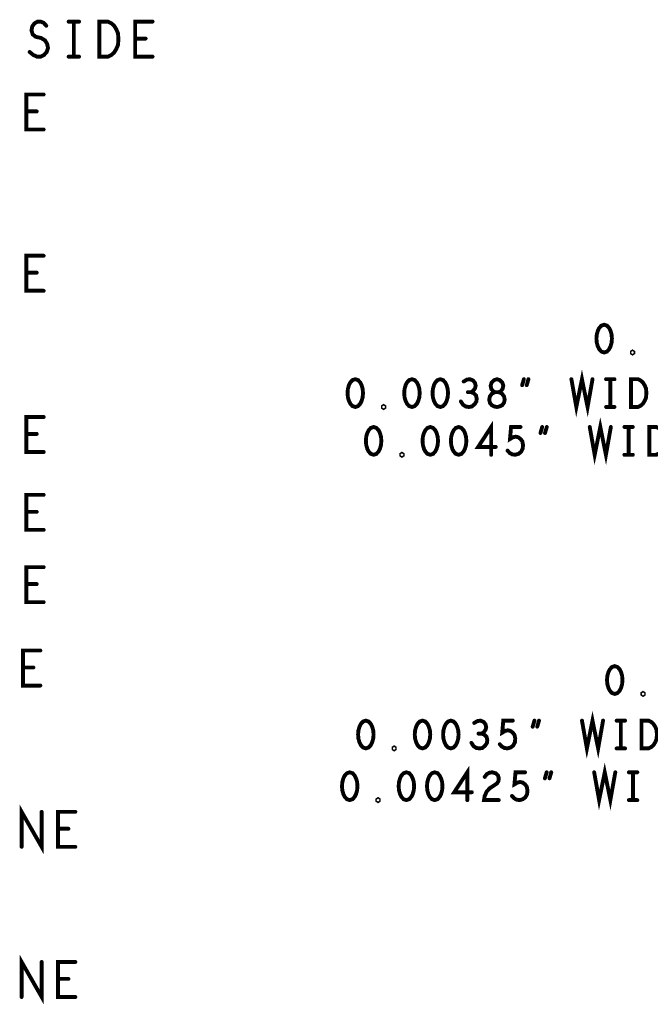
# Model space of a CAD drawing. Extents: x -10 to 15.7, y -3.3 to 6.3.
# Tile 22 of 40: x 11.7 to 12.9, y -3 to -1.2. Entities that reach past the tile are written whole.
import ezdxf

# ---------------------------------------------------------------- set-up
doc = ezdxf.new("R2010")
doc.units = 0
doc.layers.get('0').update_dxf_attribs({"color": 3, "linetype": 'CONTINUOUS'})

# ---------------------------------------------------------------- blocks, each defined once
blk = doc.blocks.new('PAD_R1')
at = {"const_width": 0.5}
blk.add_lwpolyline([(0.25, 0, 1), (-0.25, 0, 1)], format="xyb", close=True, dxfattribs=at)

msp = doc.modelspace()

# ---------------------------------------------------------------- linework, layer by layer
at = {"const_width": 0.007}
for points in [[(11.74275, -1.30487), (11.74902, -1.31012), (11.75607, -1.31327), (11.76234, -1.31327), (11.7686, -1.31012), (11.7733, -1.30487), (11.77565, -1.29752), (11.77409, -1.29017), (11.77017, -1.28387), (11.76312, -1.27967), (11.75372, -1.27757), (11.74824, -1.27337), (11.74588, -1.26602), (11.74745, -1.25867), (11.75137, -1.25342), (11.75685, -1.25027), (11.76234, -1.25027), (11.76782, -1.25237), (11.77252, -1.25762)], [(11.8128, -1.25027), (11.8316, -1.25027)], [(11.8222, -1.25027), (11.8222, -1.31327)], [(11.96387, -1.31327), (11.93254, -1.31327), (11.93254, -1.25027), (11.96387, -1.25027)], [(11.95134, -1.28072), (11.93254, -1.28072)], [(11.8128, -1.31327), (11.8316, -1.31327)], [(11.76787, -1.44427), (11.73654, -1.44427), (11.73654, -1.38127), (11.76787, -1.38127)], [(11.75534, -1.41172), (11.73654, -1.41172)], [(11.76787, -1.73427), (11.73654, -1.73427), (11.73654, -1.67127), (11.76787, -1.67127)], [(11.75534, -1.70172), (11.73654, -1.70172)], [(12.7177, -1.89327), (12.72657, -1.94327), (12.7367, -1.89327), (12.74683, -1.94327), (12.7557, -1.89327)], [(12.53713, -1.9166), (12.54094, -1.9141), (12.5441, -1.90994), (12.54537, -1.90494), (12.5441, -1.89994), (12.54094, -1.89577), (12.53524, -1.89327), (12.52954, -1.8941), (12.52384, -1.89744)], [(12.629, -1.9041), (12.63217, -1.89327)], [(12.6404, -1.89327), (12.63724, -1.9041)], [(12.7801, -1.89327), (12.7953, -1.89327)], [(12.7877, -1.89327), (12.7877, -1.94327)], [(12.51877, -1.93327), (12.52257, -1.9391), (12.52763, -1.94244), (12.53334, -1.94327), (12.5384, -1.94244), (12.54347, -1.93827), (12.54664, -1.93327), (12.54727, -1.92827), (12.546, -1.92244), (12.54157, -1.91827), (12.53713, -1.9166), (12.53143, -1.9166)], [(12.7801, -1.94327), (12.7953, -1.94327)], [(11.76787, -2.02427), (11.73654, -2.02427), (11.73654, -1.96127), (11.76787, -1.96127)], [(12.75071, -1.97921), (12.75958, -2.02921), (12.76971, -1.97921), (12.77984, -2.02921), (12.78871, -1.97921)], [(12.57331, -2.02921), (12.57331, -1.97921), (12.54988, -2.01504), (12.58154, -2.01504)], [(12.60278, -2.02171), (12.60658, -2.02588), (12.61101, -2.02838), (12.61671, -2.02921), (12.62241, -2.02754), (12.62684, -2.02421), (12.63001, -2.01838), (12.63064, -2.01171), (12.62938, -2.00504), (12.62621, -2.00088), (12.62178, -1.99754), (12.61734, -1.99671), (12.61291, -1.99754), (12.60721, -2.00088), (12.60911, -1.97921), (12.62621, -1.97921)], [(12.66201, -1.99004), (12.66518, -1.97921)], [(12.67341, -1.97921), (12.67024, -1.99004)], [(12.81311, -1.97921), (12.82831, -1.97921)], [(12.82071, -1.97921), (12.82071, -2.02921)], [(11.75534, -1.99172), (11.73654, -1.99172)], [(12.81311, -2.02921), (12.82831, -2.02921)], [(11.76787, -2.16427), (11.73654, -2.16427), (11.73654, -2.10127), (11.76787, -2.10127)], [(11.75534, -2.13172), (11.73654, -2.13172)], [(11.76787, -2.29427), (11.73654, -2.29427), (11.73654, -2.23127), (11.76787, -2.23127)], [(11.75534, -2.26172), (11.73654, -2.26172)], [(11.76187, -2.44427), (11.73054, -2.44427), (11.73054, -2.38127), (11.76187, -2.38127)], [(11.74934, -2.41172), (11.73054, -2.41172)], [(12.7367, -2.50727), (12.74557, -2.55727), (12.7557, -2.50727), (12.76583, -2.55727), (12.7747, -2.50727)], [(12.55613, -2.5306), (12.55994, -2.5281), (12.5631, -2.52394), (12.56437, -2.51894), (12.5631, -2.51394), (12.55994, -2.50977), (12.55424, -2.50727), (12.54854, -2.5081), (12.54284, -2.51144)], [(12.58877, -2.54977), (12.59257, -2.55394), (12.597, -2.55644), (12.6027, -2.55727), (12.6084, -2.5556), (12.61283, -2.55227), (12.616, -2.54644), (12.61664, -2.53977), (12.61537, -2.5331), (12.6122, -2.52894), (12.60777, -2.5256), (12.60334, -2.52477), (12.5989, -2.5256), (12.5932, -2.52894), (12.5951, -2.50727), (12.6122, -2.50727)], [(12.648, -2.5181), (12.65117, -2.50727)], [(12.6594, -2.50727), (12.65624, -2.5181)], [(12.7991, -2.50727), (12.8143, -2.50727)], [(12.8067, -2.50727), (12.8067, -2.55727)], [(12.53777, -2.54727), (12.54157, -2.5531), (12.54663, -2.55644), (12.55234, -2.55727), (12.5574, -2.55644), (12.56247, -2.55227), (12.56564, -2.54727), (12.56627, -2.54227), (12.565, -2.53644), (12.56057, -2.53227), (12.55613, -2.5306), (12.55043, -2.5306)], [(12.7991, -2.55727), (12.8143, -2.55727)], [(12.75871, -2.60021), (12.76758, -2.65021), (12.77771, -2.60021), (12.78784, -2.65021), (12.79671, -2.60021)], [(12.53031, -2.65021), (12.53031, -2.60021), (12.50688, -2.63604), (12.53854, -2.63604)], [(12.56168, -2.60854), (12.56548, -2.60354), (12.56991, -2.60104), (12.57498, -2.60021), (12.58131, -2.60188), (12.58574, -2.60604), (12.58701, -2.61104), (12.58638, -2.61604), (12.58384, -2.62021), (12.57118, -2.62854), (12.56548, -2.63438), (12.56168, -2.64271), (12.56041, -2.65021), (12.58701, -2.65021)], [(12.61078, -2.64271), (12.61458, -2.64688), (12.61901, -2.64938), (12.62471, -2.65021), (12.63041, -2.64854), (12.63484, -2.64521), (12.63801, -2.63938), (12.63864, -2.63271), (12.63738, -2.62604), (12.63421, -2.62188), (12.62978, -2.61854), (12.62534, -2.61771), (12.62091, -2.61854), (12.61521, -2.62188), (12.61711, -2.60021), (12.63421, -2.60021)], [(12.67001, -2.61104), (12.67318, -2.60021)], [(12.68141, -2.60021), (12.67824, -2.61104)], [(12.82111, -2.60021), (12.83631, -2.60021)], [(12.82871, -2.60021), (12.82871, -2.65021)], [(12.82111, -2.65021), (12.83631, -2.65021)], [(11.72819, -2.73427), (11.72819, -2.67127), (11.76422, -2.73427), (11.76422, -2.67127)], [(11.82487, -2.73427), (11.79354, -2.73427), (11.79354, -2.67127), (11.82487, -2.67127)], [(11.81234, -2.70172), (11.79354, -2.70172)], [(11.72819, -3.00427), (11.72819, -2.94127), (11.76422, -3.00427), (11.76422, -2.94127)], [(11.82487, -3.00427), (11.79354, -3.00427), (11.79354, -2.94127), (11.82487, -2.94127)], [(11.81234, -2.97172), (11.79354, -2.97172)]]:
    msp.add_lwpolyline(points, dxfattribs=at)
for points in [[(11.86797, -1.31327), (11.86797, -1.25027), (11.88363, -1.25027), (11.8899, -1.25342), (11.8946, -1.25762), (11.89852, -1.26392), (11.90165, -1.27127), (11.90244, -1.28177), (11.90165, -1.29227), (11.89852, -1.29962), (11.8946, -1.30592), (11.8899, -1.31012), (11.88363, -1.31327)], [(12.7767, -1.79527), (12.77163, -1.79694), (12.76784, -1.8011), (12.7653, -1.8061), (12.7634, -1.81277), (12.76277, -1.82027), (12.7634, -1.82777), (12.7653, -1.83444), (12.76784, -1.83944), (12.77163, -1.8436), (12.7767, -1.84527), (12.78177, -1.8436), (12.78557, -1.83944), (12.7881, -1.83444), (12.79, -1.82777), (12.79064, -1.82027), (12.79, -1.81277), (12.7881, -1.8061), (12.78557, -1.8011), (12.78177, -1.79694)], [(12.8277, -1.84694), (12.82643, -1.8461), (12.82643, -1.84444), (12.8277, -1.8436), (12.82897, -1.84444), (12.82897, -1.8461)], [(12.3287, -1.89327), (12.32363, -1.89494), (12.31984, -1.8991), (12.3173, -1.9041), (12.3154, -1.91077), (12.31477, -1.91827), (12.3154, -1.92577), (12.3173, -1.93244), (12.31984, -1.93744), (12.32363, -1.9416), (12.3287, -1.94327), (12.33377, -1.9416), (12.33757, -1.93744), (12.3401, -1.93244), (12.342, -1.92577), (12.34264, -1.91827), (12.342, -1.91077), (12.3401, -1.9041), (12.33757, -1.8991), (12.33377, -1.89494)], [(12.4307, -1.89327), (12.42563, -1.89494), (12.42184, -1.8991), (12.4193, -1.9041), (12.4174, -1.91077), (12.41677, -1.91827), (12.4174, -1.92577), (12.4193, -1.93244), (12.42184, -1.93744), (12.42563, -1.9416), (12.4307, -1.94327), (12.43577, -1.9416), (12.43957, -1.93744), (12.4421, -1.93244), (12.444, -1.92577), (12.44464, -1.91827), (12.444, -1.91077), (12.4421, -1.9041), (12.43957, -1.8991), (12.43577, -1.89494)], [(12.4817, -1.89327), (12.47663, -1.89494), (12.47284, -1.8991), (12.4703, -1.9041), (12.4684, -1.91077), (12.46777, -1.91827), (12.4684, -1.92577), (12.4703, -1.93244), (12.47284, -1.93744), (12.47663, -1.9416), (12.4817, -1.94327), (12.48677, -1.9416), (12.49057, -1.93744), (12.4931, -1.93244), (12.495, -1.92577), (12.49564, -1.91827), (12.495, -1.91077), (12.4931, -1.9041), (12.49057, -1.8991), (12.48677, -1.89494)], [(12.5837, -1.94327), (12.58813, -1.94244), (12.5932, -1.93994), (12.59637, -1.93577), (12.59764, -1.92994), (12.59637, -1.9241), (12.59257, -1.9191), (12.58687, -1.9166), (12.58054, -1.9166), (12.57674, -1.91494), (12.57357, -1.91077), (12.5723, -1.90494), (12.5742, -1.8991), (12.57863, -1.89494), (12.5837, -1.89327), (12.58877, -1.89494), (12.5932, -1.8991), (12.5951, -1.90494), (12.59383, -1.91077), (12.59067, -1.91494), (12.58687, -1.9166), (12.58054, -1.9166), (12.57484, -1.9191), (12.57104, -1.9241), (12.56977, -1.92994), (12.57104, -1.93577), (12.5742, -1.93994), (12.57927, -1.94244)], [(12.82477, -1.94327), (12.82477, -1.89327), (12.83743, -1.89327), (12.8425, -1.89577), (12.8463, -1.8991), (12.84947, -1.9041), (12.852, -1.90994), (12.85264, -1.91827), (12.852, -1.9266), (12.84947, -1.93244), (12.8463, -1.93744), (12.8425, -1.94077), (12.83743, -1.94327)], [(12.3797, -1.94494), (12.37843, -1.9441), (12.37843, -1.94244), (12.3797, -1.9416), (12.38097, -1.94244), (12.38097, -1.9441)], [(12.36171, -1.97921), (12.35664, -1.98088), (12.35284, -1.98504), (12.35031, -1.99004), (12.34841, -1.99671), (12.34778, -2.00421), (12.34841, -2.01171), (12.35031, -2.01838), (12.35284, -2.02338), (12.35664, -2.02754), (12.36171, -2.02921), (12.36678, -2.02754), (12.37058, -2.02338), (12.37311, -2.01838), (12.37501, -2.01171), (12.37564, -2.00421), (12.37501, -1.99671), (12.37311, -1.99004), (12.37058, -1.98504), (12.36678, -1.98088)], [(12.46371, -1.97921), (12.45864, -1.98088), (12.45484, -1.98504), (12.45231, -1.99004), (12.45041, -1.99671), (12.44978, -2.00421), (12.45041, -2.01171), (12.45231, -2.01838), (12.45484, -2.02338), (12.45864, -2.02754), (12.46371, -2.02921), (12.46878, -2.02754), (12.47258, -2.02338), (12.47511, -2.01838), (12.47701, -2.01171), (12.47764, -2.00421), (12.47701, -1.99671), (12.47511, -1.99004), (12.47258, -1.98504), (12.46878, -1.98088)], [(12.51471, -1.97921), (12.50964, -1.98088), (12.50584, -1.98504), (12.50331, -1.99004), (12.50141, -1.99671), (12.50078, -2.00421), (12.50141, -2.01171), (12.50331, -2.01838), (12.50584, -2.02338), (12.50964, -2.02754), (12.51471, -2.02921), (12.51978, -2.02754), (12.52358, -2.02338), (12.52611, -2.01838), (12.52801, -2.01171), (12.52864, -2.00421), (12.52801, -1.99671), (12.52611, -1.99004), (12.52358, -1.98504), (12.51978, -1.98088)], [(12.85778, -2.02921), (12.85778, -1.97921), (12.87044, -1.97921), (12.87551, -1.98171), (12.87931, -1.98504), (12.88248, -1.99004), (12.88501, -1.99588), (12.88564, -2.00421), (12.88501, -2.01254), (12.88248, -2.01838), (12.87931, -2.02338), (12.87551, -2.02671), (12.87044, -2.02921)], [(12.41271, -2.03088), (12.41144, -2.03004), (12.41144, -2.02838), (12.41271, -2.02754), (12.41398, -2.02838), (12.41398, -2.03004)], [(12.7957, -2.40927), (12.79063, -2.41094), (12.78684, -2.4151), (12.7843, -2.4201), (12.7824, -2.42677), (12.78177, -2.43427), (12.7824, -2.44177), (12.7843, -2.44844), (12.78684, -2.45344), (12.79063, -2.4576), (12.7957, -2.45927), (12.80077, -2.4576), (12.80457, -2.45344), (12.8071, -2.44844), (12.809, -2.44177), (12.80964, -2.43427), (12.809, -2.42677), (12.8071, -2.4201), (12.80457, -2.4151), (12.80077, -2.41094)], [(12.8467, -2.46094), (12.84543, -2.4601), (12.84543, -2.45844), (12.8467, -2.4576), (12.84797, -2.45844), (12.84797, -2.4601)], [(12.3477, -2.50727), (12.34263, -2.50894), (12.33884, -2.5131), (12.3363, -2.5181), (12.3344, -2.52477), (12.33377, -2.53227), (12.3344, -2.53977), (12.3363, -2.54644), (12.33884, -2.55144), (12.34263, -2.5556), (12.3477, -2.55727), (12.35277, -2.5556), (12.35657, -2.55144), (12.3591, -2.54644), (12.361, -2.53977), (12.36164, -2.53227), (12.361, -2.52477), (12.3591, -2.5181), (12.35657, -2.5131), (12.35277, -2.50894)], [(12.4497, -2.50727), (12.44463, -2.50894), (12.44084, -2.5131), (12.4383, -2.5181), (12.4364, -2.52477), (12.43577, -2.53227), (12.4364, -2.53977), (12.4383, -2.54644), (12.44084, -2.55144), (12.44463, -2.5556), (12.4497, -2.55727), (12.45477, -2.5556), (12.45857, -2.55144), (12.4611, -2.54644), (12.463, -2.53977), (12.46364, -2.53227), (12.463, -2.52477), (12.4611, -2.5181), (12.45857, -2.5131), (12.45477, -2.50894)], [(12.5007, -2.50727), (12.49563, -2.50894), (12.49184, -2.5131), (12.4893, -2.5181), (12.4874, -2.52477), (12.48677, -2.53227), (12.4874, -2.53977), (12.4893, -2.54644), (12.49184, -2.55144), (12.49563, -2.5556), (12.5007, -2.55727), (12.50577, -2.5556), (12.50957, -2.55144), (12.5121, -2.54644), (12.514, -2.53977), (12.51464, -2.53227), (12.514, -2.52477), (12.5121, -2.5181), (12.50957, -2.5131), (12.50577, -2.50894)], [(12.84377, -2.55727), (12.84377, -2.50727), (12.85643, -2.50727), (12.8615, -2.50977), (12.8653, -2.5131), (12.86847, -2.5181), (12.871, -2.52394), (12.87164, -2.53227), (12.871, -2.5406), (12.86847, -2.54644), (12.8653, -2.55144), (12.8615, -2.55477), (12.85643, -2.55727)], [(12.3987, -2.55894), (12.39743, -2.5581), (12.39743, -2.55644), (12.3987, -2.5556), (12.39997, -2.55644), (12.39997, -2.5581)], [(12.31871, -2.60021), (12.31364, -2.60188), (12.30984, -2.60604), (12.30731, -2.61104), (12.30541, -2.61771), (12.30478, -2.62521), (12.30541, -2.63271), (12.30731, -2.63938), (12.30984, -2.64438), (12.31364, -2.64854), (12.31871, -2.65021), (12.32378, -2.64854), (12.32758, -2.64438), (12.33011, -2.63938), (12.33201, -2.63271), (12.33264, -2.62521), (12.33201, -2.61771), (12.33011, -2.61104), (12.32758, -2.60604), (12.32378, -2.60188)], [(12.42071, -2.60021), (12.41564, -2.60188), (12.41184, -2.60604), (12.40931, -2.61104), (12.40741, -2.61771), (12.40678, -2.62521), (12.40741, -2.63271), (12.40931, -2.63938), (12.41184, -2.64438), (12.41564, -2.64854), (12.42071, -2.65021), (12.42578, -2.64854), (12.42958, -2.64438), (12.43211, -2.63938), (12.43401, -2.63271), (12.43464, -2.62521), (12.43401, -2.61771), (12.43211, -2.61104), (12.42958, -2.60604), (12.42578, -2.60188)], [(12.47171, -2.60021), (12.46664, -2.60188), (12.46284, -2.60604), (12.46031, -2.61104), (12.45841, -2.61771), (12.45778, -2.62521), (12.45841, -2.63271), (12.46031, -2.63938), (12.46284, -2.64438), (12.46664, -2.64854), (12.47171, -2.65021), (12.47678, -2.64854), (12.48058, -2.64438), (12.48311, -2.63938), (12.48501, -2.63271), (12.48564, -2.62521), (12.48501, -2.61771), (12.48311, -2.61104), (12.48058, -2.60604), (12.47678, -2.60188)], [(12.36971, -2.65188), (12.36844, -2.65104), (12.36844, -2.64938), (12.36971, -2.64854), (12.37098, -2.64938), (12.37098, -2.65104)]]:
    msp.add_lwpolyline(points, close=True, dxfattribs=at)

# ---------------------------------------------------------------- block references
at = {"xscale": 0.007, "yscale": 0.007}
for p in [(11.77252, -1.25762), (11.8128, -1.25027), (11.8222, -1.25027), (11.8316, -1.25027), (11.96387, -1.25027), (11.93254, -1.28072), (11.95134, -1.28072), (11.74275, -1.30487), (11.8128, -1.31327), (11.8222, -1.31327), (11.8316, -1.31327), (11.96387, -1.31327), (11.76787, -1.38127), (11.73654, -1.41172), (11.75534, -1.41172), (11.76787, -1.44427), (11.76787, -1.67127), (11.73654, -1.70172), (11.75534, -1.70172), (11.76787, -1.73427), (12.52384, -1.89744), (12.63217, -1.89327), (12.6404, -1.89327), (12.7177, -1.89327), (12.7557, -1.89327), (12.7801, -1.89327), (12.7877, -1.89327), (12.7953, -1.89327), (12.629, -1.9041), (12.63724, -1.9041), (12.51877, -1.93327), (12.53143, -1.9166), (12.53713, -1.9166), (12.7801, -1.94327), (12.7877, -1.94327), (12.7953, -1.94327), (11.76787, -1.96127), (12.62621, -1.97921), (12.66518, -1.97921), (12.67341, -1.97921), (12.75071, -1.97921), (12.78871, -1.97921), (12.81311, -1.97921), (12.82071, -1.97921), (12.82831, -1.97921), (11.73654, -1.99172), (11.75534, -1.99172), (12.66201, -1.99004), (12.67024, -1.99004), (12.58154, -2.01504), (12.60278, -2.02171), (11.76787, -2.02427), (12.57331, -2.02921), (12.81311, -2.02921), (12.82071, -2.02921), (12.82831, -2.02921), (11.76787, -2.10127), (11.73654, -2.13172), (11.75534, -2.13172), (11.76787, -2.16427), (11.76787, -2.23127), (11.73654, -2.26172), (11.75534, -2.26172), (11.76787, -2.29427), (11.76187, -2.38127), (11.73054, -2.41172), (11.74934, -2.41172), (11.76187, -2.44427), (12.54284, -2.51144), (12.6122, -2.50727), (12.65117, -2.50727), (12.6594, -2.50727), (12.7367, -2.50727), (12.7747, -2.50727), (12.7991, -2.50727), (12.8067, -2.50727), (12.8143, -2.50727), (12.55043, -2.5306), (12.55613, -2.5306), (12.648, -2.5181), (12.65624, -2.5181), (12.53777, -2.54727), (12.58877, -2.54977), (12.7991, -2.55727), (12.8067, -2.55727), (12.8143, -2.55727), (12.63421, -2.60021), (12.67318, -2.60021), (12.68141, -2.60021), (12.75871, -2.60021), (12.79671, -2.60021), (12.82111, -2.60021), (12.82871, -2.60021), (12.83631, -2.60021), (12.56168, -2.60854), (12.67001, -2.61104), (12.67824, -2.61104), (12.53854, -2.63604), (12.53031, -2.65021), (12.58701, -2.65021), (12.61078, -2.64271), (12.82111, -2.65021), (12.82871, -2.65021), (12.83631, -2.65021), (11.76422, -2.67127), (11.82487, -2.67127), (11.79354, -2.70172), (11.81234, -2.70172), (11.72819, -2.73427), (11.82487, -2.73427), (11.76422, -2.94127), (11.82487, -2.94127), (11.79354, -2.97172), (11.81234, -2.97172), (11.72819, -3.00427), (11.82487, -3.00427)]:
    msp.add_blockref('PAD_R1', p, dxfattribs=at)

doc.saveas('drawing.dxf')
